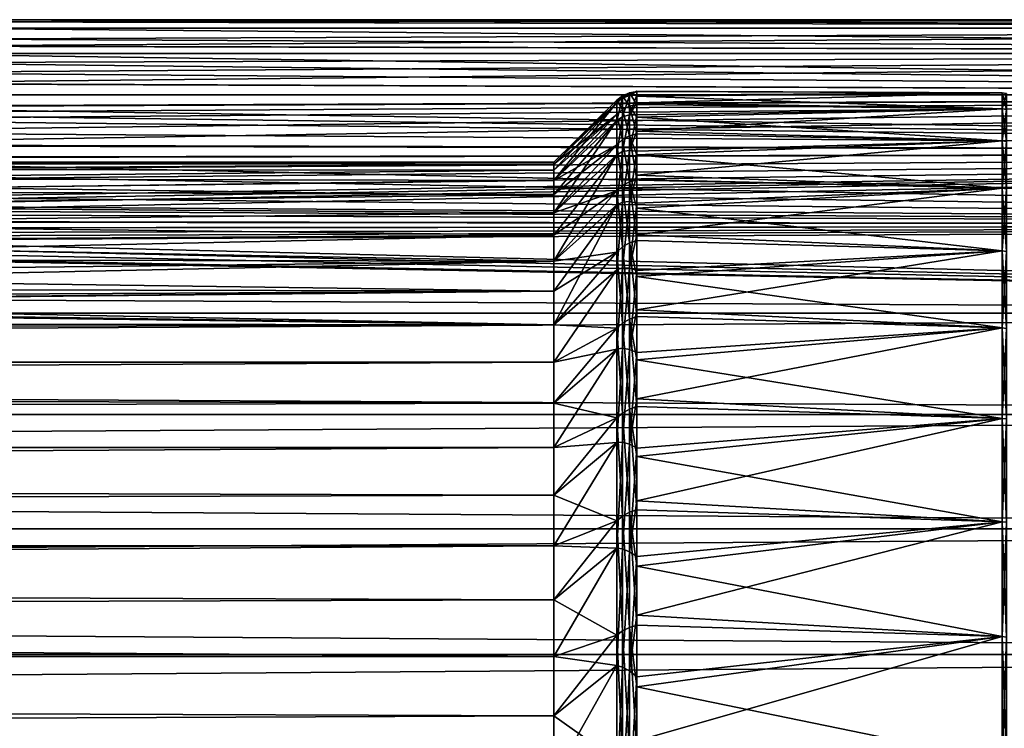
# Model space of a CAD drawing. Header units: metres. Extents: x -150 to 310, y -128 to 84.
# Tile 211 of 256: x 90 to 104, y 13 to 23. Entities that reach past the tile are written whole.
import ezdxf

# ---------------------------------------------------------------- set-up
doc = ezdxf.new("R2010")
doc.units = ezdxf.units.M
doc.layers.add('solid_26009703_SW0001', color=7, linetype='CONTINUOUS')
doc.layers.add('solid_26009703_SW0001_01', color=7, linetype='CONTINUOUS')

msp = doc.modelspace()

# ---------------------------------------------------------------- linework, layer by layer
at = {"layer": 'solid_26009703_SW0001'}
for points in [[(127.5, 20.109972, 11.161945), (78.351746, 19.922819, 11.492663), (77.102623, 19.850832, 11.616559)], [(127.5, 18.87756, 13.139169), (127.5, 20.109972, 11.161945), (77.102623, 19.850832, 11.616559)], [(127.5, 20.109972, 11.161945), (78.977341, 19.985449, 11.383403), (78.351746, 19.922819, 11.492663)], [(127.5, 20.109972, 11.161945), (79.600922, 20.065847, 11.241076), (78.977341, 19.985449, 11.383403)], [(127.5, 20.109972, 11.161945), (80.220291, 20.163897, 11.064233), (79.600922, 20.065847, 11.241076)], [(127.5, 18.87756, 13.139169), (77.102623, 19.850832, 11.616559), (-127.5, 18.87756, 13.139169)], [(97.199997, 19.605188, -7.525727), (80.602585, 19.412781, -8.008991), (79.601929, 19.225555, -8.448551)], [(97.199997, 19.184454, -8.54147), (97.199997, 19.605188, -7.525727), (79.601929, 19.225555, -8.448551)], [(97.199997, 19.184454, -8.54147), (77.541542, 19.002232, -8.939529), (76.500267, 18.973419, -9.000519)], [(97.199997, 18.711138, -9.5338), (97.199997, 19.184454, -8.54147), (76.500267, 18.973419, -9.000519)], [(97.199997, 19.184454, -8.54147), (78.579727, 19.087317, -8.756391), (77.541542, 19.002232, -8.939529)], [(97.199997, 19.184454, 8.54147), (78.579277, 19.087269, 8.756495), (79.601555, 19.225494, 8.44869)], [(97.199997, 19.184454, 8.54147), (97.199997, 18.711138, 9.5338), (78.579277, 19.087269, 8.756495)], [(97.199997, 19.184454, -8.54147), (79.601929, 19.225555, -8.448551), (78.579727, 19.087317, -8.756391)], [(97.199997, 18.711138, -9.5338), (76.500267, 18.973419, -9.000519), (-128, 18.185108, -10.501361)], [(97.199997, 18.711138, 9.5338), (-128, 18.185108, 10.501361), (-76.500221, 18.973419, 9.000521)], [(97.199997, 18.711138, 9.5338), (-76.500221, 18.973419, 9.000521), (76.499779, 18.973419, 9.000521)], [(97.199997, 18.711138, 9.5338), (76.499779, 18.973419, 9.000521), (77.541046, 19.002205, 8.939588)], [(97.199997, 18.711138, 9.5338), (77.541046, 19.002205, 8.939588), (78.579277, 19.087269, 8.756495)], [(127.5, 18.87756, 13.139169), (-127.5, 18.87756, 13.139169), (-127.5, 17.451437, 14.981567)], [(127.5, 17.451437, 14.981567), (127.5, 18.87756, 13.139169), (-127.5, 17.451437, 14.981567)], [(97.199997, 18.186533, -10.5), (97.199997, 18.711138, -9.5338), (-128, 18.185108, -10.501361)], [(97.199997, 18.711138, 9.5338), (97.199997, 18.186533, 10.5), (-128, 18.185108, 10.501361)], [(97.199997, 18.186533, -10.5), (-128, 18.185108, -10.501361), (-128, 16.990728, -12.341079)], [(97.199997, 17.612082, -11.43742), (97.199997, 18.186533, -10.5), (-128, 16.990728, -12.341079)], [(97.199997, 18.186533, 10.5), (97.199997, 17.612082, 11.43742), (-128, 18.185108, 10.501361)], [(97.199997, 17.612082, 11.43742), (-128, 16.990728, 12.341079), (-128, 18.185108, 10.501361)], [(97.199997, 16.989357, -12.343491), (97.199997, 17.612082, -11.43742), (-128, 16.990728, -12.341079)], [(97.199997, 17.612082, 11.43742), (97.199997, 16.989357, 12.343491), (-128, 16.990728, 12.341079)], [(127.5, 17.451437, 14.981567), (-127.5, 17.451437, 14.981567), (-127.5, 15.846239, 16.670235)], [(127.5, 15.846239, 16.670235), (127.5, 17.451437, 14.981567), (-127.5, 15.846239, 16.670235)], [(97.199997, 16.989357, -12.343491), (-128, 16.990728, -12.341079), (-128, 15.604132, -14.053188)], [(97.199997, 16.320065, 13.215728), (-128, 15.604132, 14.053188), (-128, 16.990728, 12.341079)], [(97.199997, 16.989357, 12.343491), (97.199997, 16.320065, 13.215728), (-128, 16.990728, 12.341079)], [(97.199997, 16.320065, -13.215728), (97.199997, 16.989357, -12.343491), (-128, 15.604132, -14.053188)], [(97.199997, 15.606041, -14.051743), (97.199997, 16.320065, -13.215728), (-128, 15.604132, -14.053188)], [(97.199997, 16.320065, 13.215728), (97.199997, 15.606041, 14.051743), (-128, 15.604132, 14.053188)], [(127.5, 15.846239, 16.670235), (-127.5, 15.846239, 16.670235), (-127.5, 14.078438, 18.187841)], [(127.5, 14.078438, 18.187841), (127.5, 15.846239, 16.670235), (-127.5, 14.078438, 18.187841)], [(97.199997, 15.606041, -14.051743), (-128, 15.604132, -14.053188), (-128, 14.053188, -15.604132)], [(97.199997, 14.849242, -14.849242), (97.199997, 15.606041, -14.051743), (-128, 14.053188, -15.604132)], [(97.199997, 15.606041, 14.051743), (97.199997, 14.849242, 14.849242), (-128, 15.604132, 14.053188)], [(97.199997, 14.051743, 15.606041), (-128, 14.053188, 15.604132), (-128, 15.604132, 14.053188)], [(97.199997, 14.849242, 14.849242), (97.199997, 14.051743, 15.606041), (-128, 15.604132, 14.053188)], [(97.199997, 14.051743, -15.606041), (97.199997, 14.849242, -14.849242), (-128, 14.053188, -15.604132)], [(97.199997, 13.215728, -16.320065), (-128, 14.053188, -15.604132), (-128, 12.341079, -16.990728)], [(97.199997, 13.215728, -16.320065), (97.199997, 14.051743, -15.606041), (-128, 14.053188, -15.604132)], [(97.199997, 12.343491, 16.989357), (-128, 12.341079, 16.990728), (-128, 14.053188, 15.604132)], [(97.199997, 13.215728, 16.320065), (97.199997, 12.343491, 16.989357), (-128, 14.053188, 15.604132)], [(97.199997, 14.051743, 15.606041), (97.199997, 13.215728, 16.320065), (-128, 14.053188, 15.604132)], [(127.5, 14.078438, 18.187841), (-127.5, 14.078438, 18.187841), (-127.5, 12.166172, 19.518818)], [(127.5, 12.166172, 19.518818), (127.5, 14.078438, 18.187841), (-127.5, 12.166172, 19.518818)], [(97.199997, 12.343491, -16.989357), (97.199997, 13.215728, -16.320065), (-128, 12.341079, -16.990728)]]:
    msp.add_3dface(points, dxfattribs=at)
at = {"layer": 'solid_26009703_SW0001_01'}
for points in [[(127.5, 23), (88.578697, 23), (88.51873, 22.96979, 1.17846)], [(127.5, 22.881994, 2.326871), (127.5, 23), (88.51873, 22.96979, 1.17846)], [(88.520638, 22.970449, -1.165521), (88.578697, 23), (127.5, 22.881994, -2.326871)], [(127.5, 22.881994, -2.326871), (88.578697, 23), (127.5, 23)], [(127.5, 22.881994, 2.326871), (88.00943, 22.727688, 3.528767), (87.799767, 22.629715, 4.110473)], [(127.5, 22.529188, 4.629866), (127.5, 22.881994, 2.326871), (87.799767, 22.629715, 4.110473)], [(127.5, 22.881994, 2.326871), (88.328239, 22.879175, 2.354427), (88.00943, 22.727688, 3.528767)], [(88.017197, 22.731489, -3.504202), (88.332756, 22.881376, -2.33295), (127.5, 22.529188, -4.629866)], [(127.5, 22.881994, 2.326871), (88.51873, 22.96979, 1.17846), (88.328239, 22.879175, 2.354427)], [(88.332756, 22.881376, -2.33295), (88.520638, 22.970449, -1.165521), (127.5, 22.881994, -2.326871)], [(88.332756, 22.881376, -2.33295), (127.5, 22.881994, -2.326871), (127.5, 22.529188, -4.629866)], [(87.809448, 22.634258, -4.085382), (88.017197, 22.731489, -3.504202), (127.5, 22.529188, -4.629866)], [(127.5, 22.529188, 4.629866), (87.799767, 22.629715, 4.110473), (87.554398, 22.517914, 4.684393)], [(87.566238, 22.523304, -4.658411), (87.809448, 22.634258, -4.085382), (127.5, 22.529188, -4.629866)], [(127.5, 22.529188, 4.629866), (86.957954, 22.252028, 5.817844), (86.607681, 22.101068, 6.367322)], [(127.5, 21.945204, 6.885352), (127.5, 22.529188, 4.629866), (86.607681, 22.101068, 6.367322)], [(127.5, 22.529188, 4.629866), (87.273598, 22.391716, 5.254623), (86.957954, 22.252028, 5.817844)], [(127.5, 22.529188, 4.629866), (87.554398, 22.517914, 4.684393), (87.273598, 22.391716, 5.254623)], [(87.287872, 22.398071, -5.227468), (87.566238, 22.523304, -4.658411), (127.5, 21.945204, -6.885352)], [(87.566238, 22.523304, -4.658411), (127.5, 22.529188, -4.629866), (127.5, 21.945204, -6.885352)], [(86.974892, 22.259399, -5.789571), (87.287872, 22.398071, -5.227468), (127.5, 21.945204, -6.885352)], [(86.627411, 22.109447, -6.338164), (86.974892, 22.259399, -5.789571), (127.5, 21.945204, -6.885352)], [(127.5, 21.945204, 6.885352), (86.607681, 22.101068, 6.367322), (86.222404, 21.941181, 6.89816)], [(86.24501, 21.950485, -6.868492), (86.627411, 22.109447, -6.338164), (127.5, 21.945204, -6.885352)], [(127.5, 21.945204, 6.885352), (84.85614, 21.412464, 8.396807), (84.345764, 21.23313, 8.840486)], [(127.5, 21.13603, 9.070185), (127.5, 21.945204, 6.885352), (84.345764, 21.23313, 8.840486)], [(127.5, 21.945204, 6.885352), (85.341537, 21.593143, 7.920616), (84.85614, 21.412464, 8.396807)], [(127.5, 21.945204, 6.885352), (85.577736, 21.684141, 7.667987), (85.341537, 21.593143, 7.920616)], [(127.5, 21.945204, 6.885352), (85.798927, 21.77096, 7.417902), (85.577736, 21.684141, 7.667987)], [(127.5, 21.945204, 6.885352), (86.222404, 21.941181, 6.89816), (85.798927, 21.77096, 7.417902)], [(85.824669, 21.781141, -7.387955), (86.24501, 21.950485, -6.868492), (127.5, 21.945204, -6.885352)], [(85.824669, 21.781141, -7.387955), (127.5, 21.945204, -6.885352), (127.5, 21.13603, -9.070185)], [(98.165688, 21.932201, 0.789603), (98.08284, 21.866758, 0.838855), (98.08284, 21.838293, -1.395621)], [(98.165688, 21.932201, 0.789603), (98.165688, 21.736839, 3.025676), (98.08284, 21.866758, 0.838855)], [(98.165688, 21.898144, -1.45473), (98.165688, 21.932201, 0.789603), (98.08284, 21.838293, -1.395621)], [(98.165688, 21.898144, -1.45473), (98.08284, 21.838293, -1.395621), (98.08284, 21.58209, -3.615542)], [(98.165688, 21.635023, -3.683847), (98.165688, 21.898144, -1.45473), (98.08284, 21.58209, -3.615542)], [(98.26226, 21.974348, 0.727777), (98.165688, 21.932201, 0.789603), (98.165688, 21.898144, -1.45473)], [(98.26226, 21.974348, 0.727777), (98.26226, 21.784512, 2.972661), (98.165688, 21.932201, 0.789603)], [(98.26226, 21.933464, -1.524748), (98.26226, 21.974348, 0.727777), (98.165688, 21.898144, -1.45473)], [(98.26226, 21.933464, -1.524748), (98.165688, 21.898144, -1.45473), (98.165688, 21.635023, -3.683847)], [(98.26226, 21.662285, -3.761264), (98.26226, 21.933464, -1.524748), (98.165688, 21.635023, -3.683847)], [(98.26226, 21.784512, 2.972661), (98.165688, 21.736839, 3.025676), (98.165688, 21.932201, 0.789603)], [(98.26226, 21.933464, -1.524748), (98.365685, 21.941608, -1.601823), (98.365685, 21.994911, -0.473181)], [(98.26226, 21.933464, -1.524748), (98.365685, 21.994911, -0.473181), (98.365685, 21.990196, 0.656708)], [(98.26226, 21.974348, 0.727777), (98.365685, 21.990196, 0.656708), (98.365685, 21.927477, 1.784866)], [(98.26226, 21.933464, -1.524748), (98.365685, 21.990196, 0.656708), (98.26226, 21.974348, 0.727777)], [(98.26226, 21.974348, 0.727777), (98.365685, 21.927477, 1.784866), (98.365685, 21.806919, 2.908315)], [(98.26226, 21.974348, 0.727777), (98.365685, 21.806919, 2.908315), (98.26226, 21.784512, 2.972661)], [(98.26226, 21.662285, -3.761264), (98.365685, 21.830429, -2.726239), (98.365685, 21.941608, -1.601823)], [(98.26226, 21.662285, -3.761264), (98.365685, 21.941608, -1.601823), (98.26226, 21.933464, -1.524748)], [(103.5, 21.971764, -1.114282), (98.365685, 21.994911, -0.473181), (98.365685, 21.941608, -1.601823)], [(103.5, 21.971764, 1.114282), (98.365685, 21.990196, 0.656708), (98.365685, 21.994911, -0.473181)], [(103.5, 21.971764, -1.114282), (103.5, 21.971764, 1.114282), (98.365685, 21.994911, -0.473181)], [(103.5, 21.971764, 1.114282), (98.365685, 21.927477, 1.784866), (98.365685, 21.990196, 0.656708)], [(103.5, 21.971764, -1.114282), (98.365685, 21.941608, -1.601823), (98.365685, 21.830429, -2.726239)], [(103.5, 21.746304, -3.331411), (103.5, 21.971764, -1.114282), (98.365685, 21.830429, -2.726239)], [(103.5, 21.971764, 1.114282), (103.5, 21.746304, 3.331411), (98.365685, 21.927477, 1.784866)], [(103.5, 21.746304, 3.331411), (98.365685, 21.806919, 2.908315), (98.365685, 21.927477, 1.784866)], [(103.561806, 21.736628, 3.329929), (103.5, 21.746304, 3.331411), (103.5, 21.971764, 1.114282)], [(103.561806, 21.961987, 1.113786), (103.5, 21.971764, 1.114282), (103.5, 21.971764, -1.114282)], [(103.561806, 21.736628, 3.329929), (103.5, 21.971764, 1.114282), (103.561806, 21.961987, 1.113786)], [(103.561806, 21.961987, -1.113786), (103.5, 21.971764, -1.114282), (103.5, 21.746304, -3.331411)], [(103.561806, 21.961987, 1.113786), (103.5, 21.971764, -1.114282), (103.561806, 21.961987, -1.113786)], [(103.561806, 21.961987, -1.113786), (103.5, 21.746304, -3.331411), (103.561806, 21.736628, -3.329929)], [(85.578102, 21.684212, -7.667787), (85.824669, 21.781141, -7.387955), (127.5, 21.13603, -9.070185)], [(98.08284, 21.866758, 0.838855), (97.199997, 21), (97.199997, 20.97122, -1.099055)], [(98.08284, 21.866758, 0.838855), (97.199997, 20.97122, 1.099055), (97.199997, 21)], [(98.08284, 21.838293, -1.395621), (98.08284, 21.866758, 0.838855), (97.199997, 20.97122, -1.099055)], [(98.08284, 21.866758, 0.838855), (98.08284, 21.667191, 3.064582), (97.199997, 20.97122, 1.099055)], [(98.08284, 21.838293, -1.395621), (97.199997, 20.97122, -1.099055), (97.199997, 20.88496, -2.195098)], [(98.08284, 21.838293, -1.395621), (97.199997, 20.88496, -2.195098), (97.199997, 20.741455, -3.285124)], [(98.08284, 21.58209, -3.615542), (98.08284, 21.838293, -1.395621), (97.199997, 20.741455, -3.285124)], [(98.165688, 21.736839, 3.025676), (98.08284, 21.667191, 3.064582), (98.08284, 21.866758, 0.838855)], [(98.165688, 21.736839, 3.025676), (98.165688, 21.314102, 5.230101), (98.08284, 21.667191, 3.064582)], [(98.26226, 21.784512, 2.972661), (98.26226, 21.365946, 5.186332), (98.165688, 21.736839, 3.025676)], [(98.26226, 21.365946, 5.186332), (98.165688, 21.314102, 5.230101), (98.165688, 21.736839, 3.025676)], [(98.26226, 21.662285, -3.761264), (98.365685, 21.661667, -3.843464), (98.365685, 21.830429, -2.726239)], [(98.26226, 21.784512, 2.972661), (98.365685, 21.806919, 2.908315), (98.365685, 21.628839, 4.024094)], [(98.26226, 21.784512, 2.972661), (98.365685, 21.628839, 4.024094), (98.365685, 21.393707, 5.129257)], [(98.26226, 21.784512, 2.972661), (98.365685, 21.393707, 5.129257), (98.26226, 21.365946, 5.186332)], [(103.5, 21.746304, -3.331411), (98.365685, 21.830429, -2.726239), (98.365685, 21.661667, -3.843464)], [(103.5, 21.746304, 3.331411), (98.365685, 21.628839, 4.024094), (98.365685, 21.806919, 2.908315)], [(103.5, 21.746304, -3.331411), (98.365685, 21.661667, -3.843464), (98.365685, 21.435766, -4.950552)], [(103.5, 21.297697, -5.514356), (103.5, 21.746304, -3.331411), (98.365685, 21.435766, -4.950552)], [(103.5, 21.746304, 3.331411), (103.5, 21.297697, 5.514356), (98.365685, 21.628839, 4.024094)], [(103.561806, 21.288219, 5.511902), (103.5, 21.297697, 5.514356), (103.5, 21.746304, 3.331411)], [(103.561806, 21.288219, 5.511902), (103.5, 21.746304, 3.331411), (103.561806, 21.736628, 3.329929)], [(103.561806, 21.736628, -3.329929), (103.5, 21.746304, -3.331411), (103.5, 21.297697, -5.514356)], [(103.561806, 21.736628, -3.329929), (103.5, 21.297697, -5.514356), (103.561806, 21.288219, -5.511902)], [(84.888115, 21.424021, -8.367279), (85.370491, 21.604103, -7.890675), (127.5, 21.13603, -9.070185)], [(85.370491, 21.604103, -7.890675), (85.578102, 21.684212, -7.667787), (127.5, 21.13603, -9.070185)], [(98.08284, 21.667191, 3.064582), (97.199997, 20.741455, 3.285124), (97.199997, 20.88496, 2.195098)], [(98.08284, 21.667191, 3.064582), (98.08284, 21.241671, 5.258351), (97.199997, 20.741455, 3.285124)], [(98.08284, 21.667191, 3.064582), (97.199997, 20.88496, 2.195098), (97.199997, 20.97122, 1.099055)], [(98.165688, 21.314102, 5.230101), (98.08284, 21.241671, 5.258351), (98.08284, 21.667191, 3.064582)], [(98.165688, 21.635023, -3.683847), (98.08284, 21.58209, -3.615542), (98.08284, 21.100824, -5.797759)], [(98.165688, 21.145592, -5.874428), (98.165688, 21.635023, -3.683847), (98.08284, 21.100824, -5.797759)], [(98.26226, 21.662285, -3.761264), (98.165688, 21.635023, -3.683847), (98.165688, 21.145592, -5.874428)], [(98.26226, 21.16366, -5.958288), (98.26226, 21.662285, -3.761264), (98.165688, 21.145592, -5.874428)], [(98.26226, 21.16366, -5.958288), (98.365685, 21.661667, -3.843464), (98.26226, 21.662285, -3.761264)], [(98.26226, 21.16366, -5.958288), (98.365685, 21.435766, -4.950552), (98.365685, 21.661667, -3.843464)], [(103.5, 21.297697, 5.514356), (98.365685, 21.393707, 5.129257), (98.365685, 21.628839, 4.024094)], [(98.08284, 21.58209, -3.615542), (97.199997, 20.741455, -3.285124), (97.199997, 20.5411, -4.366146)], [(98.08284, 21.58209, -3.615542), (97.199997, 20.5411, -4.366146), (97.199997, 20.284443, -5.4352)], [(98.08284, 21.100824, -5.797759), (98.08284, 21.58209, -3.615542), (97.199997, 20.284443, -5.4352)], [(84.380371, 21.245016, -8.811884), (84.888115, 21.424021, -8.367279), (127.5, 21.13603, -9.070185)], [(98.26226, 21.365946, 5.186332), (98.26226, 20.723045, 7.34555), (98.165688, 21.314102, 5.230101)], [(98.26226, 21.16366, -5.958288), (98.365685, 21.153322, -6.04458), (98.365685, 21.435766, -4.950552)], [(98.26226, 21.365946, 5.186332), (98.365685, 21.393707, 5.129257), (98.365685, 21.102144, 6.220891)], [(98.26226, 21.365946, 5.186332), (98.365685, 21.102144, 6.220891), (98.365685, 20.754919, 7.296115)], [(98.26226, 21.365946, 5.186332), (98.365685, 20.754919, 7.296115), (98.26226, 20.723045, 7.34555)], [(103.5, 21.297697, -5.514356), (98.365685, 21.435766, -4.950552), (98.365685, 21.153322, -6.04458)], [(103.5, 21.297697, 5.514356), (98.365685, 21.102144, 6.220891), (98.365685, 21.393707, 5.129257)], [(127.5, 21.13603, 9.070185), (84.345764, 21.23313, 8.840486), (83.802887, 21.05356, 9.259999)], [(83.839951, 21.065498, -9.232811), (84.380371, 21.245016, -8.811884), (127.5, 21.13603, -9.070185)], [(98.08284, 21.241671, 5.258351), (97.199997, 20.284443, 5.4352), (97.199997, 20.5411, 4.366146)], [(98.08284, 21.241671, 5.258351), (98.08284, 20.594635, 7.397284), (97.199997, 20.284443, 5.4352)], [(98.08284, 21.241671, 5.258351), (97.199997, 20.5411, 4.366146), (97.199997, 20.741455, 3.285124)], [(98.165688, 21.314102, 5.230101), (98.165688, 20.668411, 7.379816), (98.08284, 21.241671, 5.258351)], [(98.165688, 20.668411, 7.379816), (98.08284, 20.594635, 7.397284), (98.08284, 21.241671, 5.258351)], [(98.26226, 20.723045, 7.34555), (98.165688, 20.668411, 7.379816), (98.165688, 21.314102, 5.230101)], [(103.5, 21.297697, -5.514356), (98.365685, 21.153322, -6.04458), (98.365685, 20.815083, -7.122665)], [(103.5, 20.630547, -7.640716), (103.5, 21.297697, -5.514356), (98.365685, 20.815083, -7.122665)], [(103.5, 21.297697, 5.514356), (103.5, 20.630547, 7.640716), (98.365685, 21.102144, 6.220891)], [(103.561806, 20.621368, 7.637316), (103.5, 20.630547, 7.640716), (103.5, 21.297697, 5.514356)], [(103.561806, 20.621368, 7.637316), (103.5, 21.297697, 5.514356), (103.561806, 21.288219, 5.511902)], [(103.561806, 21.288219, -5.511902), (103.5, 21.297697, -5.514356), (103.5, 20.630547, -7.640716)], [(103.561806, 21.288219, -5.511902), (103.5, 20.630547, -7.640716), (103.561806, 20.621368, -7.637316)], [(127.5, 21.13603, 9.070185), (80.84024, 20.279057, 10.851722), (80.220291, 20.163897, 11.064233)], [(127.5, 20.109972, 11.161945), (127.5, 21.13603, 9.070185), (80.220291, 20.163897, 11.064233)], [(127.5, 21.13603, 9.070185), (81.171654, 20.347195, 10.723417), (80.84024, 20.279057, 10.851722)], [(127.5, 21.13603, 9.070185), (81.457619, 20.409658, 10.60405), (81.171654, 20.347195, 10.723417)], [(127.5, 21.13603, 9.070185), (82.06456, 20.553713, 10.322059), (81.457619, 20.409658, 10.60405)], [(127.5, 21.13603, 9.070185), (82.65448, 20.709419, 10.005996), (82.06456, 20.553713, 10.322059)], [(127.5, 21.13603, 9.070185), (83.235626, 20.87734, 9.650735), (82.65448, 20.709419, 10.005996)], [(127.5, 21.13603, 9.070185), (83.802887, 21.05356, 9.259999), (83.235626, 20.87734, 9.650735)], [(83.274864, 20.889069, -9.62532), (83.839951, 21.065498, -9.232811), (127.5, 20.109972, -11.161945)], [(83.839951, 21.065498, -9.232811), (127.5, 21.13603, -9.070185), (127.5, 20.109972, -11.161945)], [(98.08284, 21.100824, -5.797759), (97.199997, 20.284443, -5.4352), (97.199997, 19.972187, -6.489357)], [(98.08284, 21.100824, -5.797759), (97.199997, 19.972187, -6.489357), (97.199997, 19.605188, -7.525727)], [(98.08284, 20.399511, -7.919515), (98.08284, 21.100824, -5.797759), (97.199997, 19.605188, -7.525727)], [(98.165688, 21.145592, -5.874428), (98.08284, 21.100824, -5.797759), (98.08284, 20.399511, -7.919515)], [(98.165688, 20.434969, -8.003561), (98.165688, 21.145592, -5.874428), (98.08284, 20.399511, -7.919515)], [(98.26226, 21.16366, -5.958288), (98.165688, 21.145592, -5.874428), (98.165688, 20.434969, -8.003561)], [(98.26226, 20.442823, -8.092752), (98.26226, 21.16366, -5.958288), (98.165688, 20.434969, -8.003561)], [(98.26226, 20.442823, -8.092752), (98.365685, 21.153322, -6.04458), (98.26226, 21.16366, -5.958288)], [(98.26226, 20.442823, -8.092752), (98.365685, 20.815083, -7.122665), (98.365685, 21.153322, -6.04458)], [(103.5, 20.630547, 7.640716), (98.365685, 20.754919, 7.296115), (98.365685, 21.102144, 6.220891)], [(97.199997, 20.97122, 1.099055), (85.252159, 20.894983, 2.097548), (85.439064, 20.973398, 1.056688)], [(97.199997, 20.97122, 1.099055), (97.199997, 20.88496, 2.195098), (85.252159, 20.894983, 2.097548)], [(97.199997, 20.97122, -1.099055), (85.439095, 20.973406, -1.056528), (85.252228, 20.89501, -2.097276)], [(97.199997, 20.88496, -2.195098), (97.199997, 20.97122, -1.099055), (85.252228, 20.89501, -2.097276)], [(97.199997, 20.97122, 1.099055), (85.439064, 20.973398, 1.056688), (85.5, 21)], [(97.199997, 21), (85.5, 21), (85.439095, 20.973406, -1.056528)], [(97.199997, 20.97122, -1.099055), (97.199997, 21), (85.439095, 20.973406, -1.056528)], [(97.199997, 20.97122, 1.099055), (85.5, 21), (97.199997, 21)], [(82.695457, 20.720711, -9.982591), (83.274864, 20.889069, -9.62532), (127.5, 20.109972, -11.161945)], [(97.199997, 20.741455, 3.285124), (84.50042, 20.591423, 4.122293), (84.939301, 20.765961, 3.126479)], [(97.199997, 20.741455, -3.285124), (84.939423, 20.766012, -3.126142), (84.500603, 20.591496, -4.121935)], [(97.199997, 20.88496, 2.195098), (84.939301, 20.765961, 3.126479), (85.252159, 20.894983, 2.097548)], [(97.199997, 20.88496, 2.195098), (97.199997, 20.741455, 3.285124), (84.939301, 20.765961, 3.126479)], [(97.199997, 20.88496, -2.195098), (85.252228, 20.89501, -2.097276), (84.939423, 20.766012, -3.126142)], [(97.199997, 20.741455, -3.285124), (97.199997, 20.88496, -2.195098), (84.939423, 20.766012, -3.126142)], [(98.26226, 20.442823, -8.092752), (98.365685, 20.421936, -8.181962), (98.365685, 20.815083, -7.122665)], [(103.5, 20.630547, -7.640716), (98.365685, 20.815083, -7.122665), (98.365685, 20.421936, -8.181962)], [(82.106682, 20.564339, -10.300871), (82.695457, 20.720711, -9.982591), (127.5, 20.109972, -11.161945)], [(97.199997, 20.741455, 3.285124), (97.199997, 20.5411, 4.366146), (84.50042, 20.591423, 4.122293)], [(97.199997, 20.5411, -4.366146), (97.199997, 20.741455, -3.285124), (84.500603, 20.591496, -4.121935)], [(98.165688, 20.668411, 7.379816), (98.165688, 19.80652, 9.452335), (98.08284, 20.594635, 7.397284)], [(98.26226, 20.723045, 7.34555), (98.26226, 19.862558, 9.427641), (98.165688, 20.668411, 7.379816)], [(98.26226, 19.862558, 9.427641), (98.165688, 19.80652, 9.452335), (98.165688, 20.668411, 7.379816)], [(98.26226, 20.723045, 7.34555), (98.365685, 20.754919, 7.296115), (98.365685, 20.352949, 8.352095)], [(98.26226, 20.723045, 7.34555), (98.365685, 20.352949, 8.352095), (98.365685, 19.897291, 9.386043)], [(98.26226, 20.723045, 7.34555), (98.365685, 19.897291, 9.386043), (98.26226, 19.862558, 9.427641)], [(103.5, 20.630547, 7.640716), (98.365685, 20.352949, 8.352095), (98.365685, 20.754919, 7.296115)], [(103.5, 20.630547, -7.640716), (98.365685, 20.421936, -8.181962), (98.365685, 19.974924, -9.219677)], [(103.5, 19.751699, -9.688671), (103.5, 20.630547, -7.640716), (98.365685, 19.974924, -9.219677)], [(103.5, 20.630547, 7.640716), (103.5, 19.751699, 9.688671), (98.365685, 20.352949, 8.352095)], [(103.561806, 19.742912, 9.684361), (103.5, 19.751699, 9.688671), (103.5, 20.630547, 7.640716)], [(103.561806, 19.742912, 9.684361), (103.5, 20.630547, 7.640716), (103.561806, 20.621368, 7.637316)], [(103.561806, 20.621368, -7.637316), (103.5, 20.630547, -7.640716), (103.5, 19.751699, -9.688671)], [(81.500305, 20.419327, -10.585418), (82.106682, 20.564339, -10.300871), (127.5, 20.109972, -11.161945)], [(97.199997, 20.5411, 4.366146), (83.930939, 20.377548, 5.074989), (84.50042, 20.591423, 4.122293)], [(97.199997, 20.5411, 4.366146), (97.199997, 20.284443, 5.4352), (83.930939, 20.377548, 5.074989)], [(97.199997, 20.5411, -4.366146), (84.500603, 20.591496, -4.121935), (83.93116, 20.37763, -5.074659)], [(97.199997, 20.284443, -5.4352), (97.199997, 20.5411, -4.366146), (83.93116, 20.37763, -5.074659)], [(98.08284, 20.594635, 7.397284), (97.199997, 19.605188, 7.525727), (97.199997, 19.972187, 6.489357)], [(98.08284, 20.594635, 7.397284), (98.08284, 19.732832, 9.459076), (97.199997, 19.605188, 7.525727)], [(98.08284, 20.594635, 7.397284), (97.199997, 19.972187, 6.489357), (97.199997, 20.284443, 5.4352)], [(98.165688, 19.80652, 9.452335), (98.08284, 19.732832, 9.459076), (98.08284, 20.594635, 7.397284)], [(103.561806, 20.621368, -7.637316), (103.5, 19.751699, -9.688671), (103.561806, 19.742912, -9.684361)], [(80.883133, 20.287582, -10.835775), (81.171829, 20.347244, -10.723322), (127.5, 20.109972, -11.161945)], [(81.171829, 20.347244, -10.723322), (81.500305, 20.419327, -10.585418), (127.5, 20.109972, -11.161945)], [(97.199997, 20.284443, 5.4352), (83.244431, 20.136717, 5.959247), (83.930939, 20.377548, 5.074989)], [(97.199997, 20.284443, -5.4352), (83.93116, 20.37763, -5.074659), (83.244675, 20.136799, -5.95897)], [(98.08284, 20.399511, -7.919515), (97.199997, 19.605188, -7.525727), (97.199997, 19.184454, -8.54147)], [(98.08284, 20.399511, -7.919515), (97.199997, 19.184454, -8.54147), (97.199997, 18.711138, -9.5338)], [(98.08284, 19.485466, -9.958684), (98.08284, 20.399511, -7.919515), (97.199997, 18.711138, -9.5338)], [(98.165688, 20.434969, -8.003561), (98.08284, 20.399511, -7.919515), (98.08284, 19.485466, -9.958684)], [(98.165688, 19.510588, -10.048974), (98.165688, 20.434969, -8.003561), (98.08284, 19.485466, -9.958684)], [(98.26226, 20.442823, -8.092752), (98.165688, 20.434969, -8.003561), (98.165688, 19.510588, -10.048974)], [(98.26226, 19.507345, -10.142244), (98.26226, 20.442823, -8.092752), (98.165688, 19.510588, -10.048974)], [(98.26226, 19.507345, -10.142244), (98.365685, 20.421936, -8.181962), (98.26226, 20.442823, -8.092752)], [(98.26226, 19.507345, -10.142244), (98.365685, 19.974924, -9.219677), (98.365685, 20.421936, -8.181962)], [(103.5, 19.751699, 9.688671), (98.365685, 19.897291, 9.386043), (98.365685, 20.352949, 8.352095)], [(80.263283, 20.171221, -11.050876), (80.883133, 20.287582, -10.835775), (127.5, 20.109972, -11.161945)], [(97.199997, 20.284443, 5.4352), (97.199997, 19.972187, 6.489357), (83.244431, 20.136717, 5.959247)], [(97.199997, 19.972187, -6.489357), (97.199997, 20.284443, -5.4352), (83.244675, 20.136799, -5.95897)], [(79.020279, 19.99037, -11.374756), (79.643982, 20.071987, -11.230107), (127.5, 18.87756, -13.139169)], [(79.643982, 20.071987, -11.230107), (80.263283, 20.171221, -11.050876), (127.5, 20.109972, -11.161945)], [(79.643982, 20.071987, -11.230107), (127.5, 20.109972, -11.161945), (127.5, 18.87756, -13.139169)], [(97.199997, 19.972187, 6.489357), (82.444122, 19.88397, 6.754829), (83.244431, 20.136717, 5.959247)], [(97.199997, 19.972187, -6.489357), (83.244675, 20.136799, -5.95897), (82.444359, 19.884043, -6.754614)], [(78.394501, 19.926498, -11.48628), (79.020279, 19.99037, -11.374756), (127.5, 18.87756, -13.139169)], [(97.199997, 19.972187, -6.489357), (82.444359, 19.884043, -6.754614), (81.556686, 19.635939, -7.445126)], [(97.199997, 19.605188, -7.525727), (97.199997, 19.972187, -6.489357), (81.556686, 19.635939, -7.445126)], [(97.199997, 19.972187, 6.489357), (97.199997, 19.605188, 7.525727), (82.444122, 19.88397, 6.754829)], [(98.26226, 19.507345, -10.142244), (98.365685, 19.475222, -10.233072), (98.365685, 19.974924, -9.219677)], [(103.5, 19.751699, -9.688671), (98.365685, 19.974924, -9.219677), (98.365685, 19.475222, -10.233072)], [(-127.5, 18.87756, -13.139169), (-77.10305, 19.850834, -11.616558), (127.5, 18.87756, -13.139169)], [(-77.10305, 19.850834, -11.616558), (75.89695, 19.850834, -11.616558), (127.5, 18.87756, -13.139169)], [(75.89695, 19.850834, -11.616558), (77.145203, 19.852032, -11.614511), (127.5, 18.87756, -13.139169)], [(77.145203, 19.852032, -11.614511), (78.394501, 19.926498, -11.48628), (127.5, 18.87756, -13.139169)], [(97.199997, 19.605188, 7.525727), (81.55645, 19.635878, 7.445288), (82.444122, 19.88397, 6.754829)], [(98.165688, 19.80652, 9.452335), (98.165688, 18.737448, 11.42598), (98.08284, 19.732832, 9.459076)], [(98.26226, 19.862558, 9.427641), (98.26226, 18.793524, 11.410746), (98.165688, 19.80652, 9.452335)], [(98.26226, 18.793524, 11.410746), (98.165688, 18.737448, 11.42598), (98.165688, 19.80652, 9.452335)], [(98.26226, 19.862558, 9.427641), (98.365685, 19.897291, 9.386043), (98.365685, 19.389151, 10.395233)], [(98.26226, 19.862558, 9.427641), (98.365685, 19.389151, 10.395233), (98.365685, 18.829865, 11.377004)], [(98.26226, 19.862558, 9.427641), (98.365685, 18.829865, 11.377004), (98.26226, 18.793524, 11.410746)], [(103.5, 19.751699, 9.688671), (98.365685, 19.389151, 10.395233), (98.365685, 19.897291, 9.386043)], [(98.08284, 19.732832, 9.459076), (97.199997, 18.711138, 9.5338), (97.199997, 19.184454, 8.54147)], [(98.08284, 19.732832, 9.459076), (98.08284, 18.665251, 11.422226), (97.199997, 18.711138, 9.5338)], [(98.08284, 19.732832, 9.459076), (97.199997, 19.184454, 8.54147), (97.199997, 19.605188, 7.525727)], [(98.165688, 18.737448, 11.42598), (98.08284, 18.665251, 11.422226), (98.08284, 19.732832, 9.459076)], [(103.5, 19.751699, -9.688671), (98.365685, 19.475222, -10.233072), (98.365685, 18.924149, -11.219476)], [(103.5, 18.670174, -11.637208), (103.5, 19.751699, -9.688671), (98.365685, 18.924149, -11.219476)], [(103.5, 19.751699, 9.688671), (103.5, 18.670174, 11.637208), (98.365685, 19.389151, 10.395233)], [(103.561806, 18.661867, 11.63203), (103.5, 18.670174, 11.637208), (103.5, 19.751699, 9.688671)], [(103.561806, 18.661867, 11.63203), (103.5, 19.751699, 9.688671), (103.561806, 19.742912, 9.684361)], [(103.561806, 19.742912, -9.684361), (103.5, 19.751699, -9.688671), (103.5, 18.670174, -11.637208)], [(103.561806, 19.742912, -9.684361), (103.5, 18.670174, -11.637208), (103.561806, 18.661867, -11.63203)], [(97.199997, 19.605188, 7.525727), (80.602287, 19.41272, 8.00914), (81.55645, 19.635878, 7.445288)], [(97.199997, 19.605188, 7.525727), (97.199997, 19.184454, 8.54147), (80.602287, 19.41272, 8.00914)], [(97.199997, 19.605188, -7.525727), (81.556686, 19.635939, -7.445126), (80.602585, 19.412781, -8.008991)], [(97.199997, 19.184454, 8.54147), (79.601555, 19.225494, 8.44869), (80.602287, 19.41272, 8.00914)], [(98.08284, 19.485466, -9.958684), (97.199997, 18.711138, -9.5338), (97.199997, 18.186533, -10.5)], [(98.08284, 18.368221, -11.894001), (98.08284, 19.485466, -9.958684), (97.199997, 18.186533, -10.5)], [(98.165688, 19.510588, -10.048974), (98.08284, 19.485466, -9.958684), (98.08284, 18.368221, -11.894001)], [(98.165688, 18.38212, -11.98927), (98.165688, 19.510588, -10.048974), (98.08284, 18.368221, -11.894001)], [(98.26226, 19.507345, -10.142244), (98.165688, 19.510588, -10.048974), (98.165688, 18.38212, -11.98927)], [(98.26226, 18.367048, -12.085248), (98.26226, 19.507345, -10.142244), (98.165688, 18.38212, -11.98927)], [(98.26226, 18.367048, -12.085248), (98.365685, 19.475222, -10.233072), (98.26226, 19.507345, -10.142244)], [(98.26226, 18.367048, -12.085248), (98.365685, 18.924149, -11.219476), (98.365685, 19.475222, -10.233072)], [(103.5, 18.670174, 11.637208), (98.365685, 18.829865, 11.377004), (98.365685, 19.389151, 10.395233)], [(-127.5, 18.87756, -13.139169), (127.5, 18.87756, -13.139169), (127.5, 17.451437, -14.981567)], [(-127.5, 17.451437, -14.981567), (-127.5, 18.87756, -13.139169), (127.5, 17.451437, -14.981567)], [(98.26226, 18.367048, -12.085248), (98.365685, 18.323158, -12.176285), (98.365685, 18.924149, -11.219476)], [(98.26226, 18.793524, 11.410746), (98.365685, 18.829865, 11.377004), (98.365685, 18.220911, 12.328764)], [(103.5, 18.670174, -11.637208), (98.365685, 18.924149, -11.219476), (98.365685, 18.323158, -12.176285)], [(103.5, 18.670174, 11.637208), (98.365685, 18.220911, 12.328764), (98.365685, 18.829865, 11.377004)], [(98.08284, 18.665251, 11.422226), (97.199997, 18.186533, 10.5), (97.199997, 18.711138, 9.5338)], [(98.165688, 18.737448, 11.42598), (98.165688, 17.472372, 13.280104), (98.08284, 18.665251, 11.422226)], [(98.26226, 18.793524, 11.410746), (98.26226, 17.527164, 13.274042), (98.165688, 18.737448, 11.42598)], [(98.26226, 17.527164, 13.274042), (98.165688, 17.472372, 13.280104), (98.165688, 18.737448, 11.42598)], [(98.26226, 18.793524, 11.410746), (98.365685, 18.220911, 12.328764), (98.365685, 17.563894, 13.248004)], [(98.26226, 18.793524, 11.410746), (98.365685, 17.563894, 13.248004), (98.26226, 17.527164, 13.274042)], [(98.08284, 18.665251, 11.422226), (97.199997, 17.612082, 11.43742), (97.199997, 18.186533, 10.5)], [(98.08284, 18.665251, 11.422226), (98.08284, 17.403021, 13.266261), (97.199997, 17.612082, 11.43742)], [(98.165688, 17.472372, 13.280104), (98.08284, 17.403021, 13.266261), (98.08284, 18.665251, 11.422226)], [(103.5, 18.670174, -11.637208), (98.365685, 18.323158, -12.176285), (98.365685, 17.673836, -13.100975)], [(103.5, 17.397066, -13.466331), (103.5, 18.670174, -11.637208), (98.365685, 17.673836, -13.100975)], [(103.5, 18.670174, 11.637208), (103.5, 17.397066, 13.466331), (98.365685, 18.220911, 12.328764)], [(103.561806, 17.389326, 13.46034), (103.5, 17.397066, 13.466331), (103.5, 18.670174, 11.637208)], [(103.561806, 17.389326, 13.46034), (103.5, 18.670174, 11.637208), (103.561806, 18.661867, 11.63203)], [(103.561806, 18.661867, -11.63203), (103.5, 18.670174, -11.637208), (103.5, 17.397066, -13.466331)], [(103.561806, 18.661867, -11.63203), (103.5, 17.397066, -13.466331), (103.561806, 17.389326, -13.46034)], [(98.08284, 18.368221, -11.894001), (97.199997, 18.186533, -10.5), (97.199997, 17.612082, -11.43742)], [(98.08284, 18.368221, -11.894001), (97.199997, 17.612082, -11.43742), (97.199997, 16.989357, -12.343491)], [(98.08284, 17.059425, -13.705284), (98.08284, 18.368221, -11.894001), (97.199997, 16.989357, -12.343491)], [(98.165688, 18.38212, -11.98927), (98.08284, 18.368221, -11.894001), (98.08284, 17.059425, -13.705284)], [(98.165688, 17.061367, -13.804154), (98.165688, 18.38212, -11.98927), (98.08284, 17.059425, -13.705284)], [(98.26226, 18.367048, -12.085248), (98.165688, 18.38212, -11.98927), (98.165688, 17.061367, -13.804154)], [(98.26226, 17.033903, -13.901361), (98.26226, 18.367048, -12.085248), (98.165688, 17.061367, -13.804154)], [(98.26226, 17.033903, -13.901361), (98.365685, 18.323158, -12.176285), (98.26226, 18.367048, -12.085248)], [(98.26226, 17.033903, -13.901361), (98.365685, 17.673836, -13.100975), (98.365685, 18.323158, -12.176285)], [(103.5, 17.397066, 13.466331), (98.365685, 17.563894, 13.248004), (98.365685, 18.220911, 12.328764)], [(98.08284, 17.403021, 13.266261), (97.199997, 16.989357, 12.343491), (97.199997, 17.612082, 11.43742)], [(98.26226, 17.033903, -13.901361), (98.365685, 16.977894, -13.991109), (98.365685, 17.673836, -13.100975)], [(103.5, 17.397066, -13.466331), (98.365685, 17.673836, -13.100975), (98.365685, 16.977894, -13.991109)], [(-127.5, 17.451437, -14.981567), (127.5, 17.451437, -14.981567), (127.5, 15.846239, -16.670235)], [(-127.5, 15.846239, -16.670235), (-127.5, 17.451437, -14.981567), (127.5, 15.846239, -16.670235)], [(98.165688, 17.472372, 13.280104), (98.165688, 16.024529, 14.995313), (98.08284, 17.403021, 13.266261)], [(98.26226, 17.527164, 13.274042), (98.26226, 16.076775, 14.997966), (98.165688, 17.472372, 13.280104)], [(98.26226, 16.076775, 14.997966), (98.165688, 16.024529, 14.995313), (98.165688, 17.472372, 13.280104)], [(98.26226, 17.527164, 13.274042), (98.365685, 17.563894, 13.248004), (98.365685, 16.860548, 14.132299)], [(98.26226, 17.527164, 13.274042), (98.365685, 16.860548, 14.132299), (98.365685, 16.11273, 14.979318)], [(98.26226, 17.527164, 13.274042), (98.365685, 16.11273, 14.979318), (98.26226, 16.076775, 14.997966)], [(103.5, 17.397066, 13.466331), (98.365685, 16.860548, 14.132299), (98.365685, 17.563894, 13.248004)], [(98.08284, 17.403021, 13.266261), (97.199997, 16.320065, 13.215728), (97.199997, 16.989357, 12.343491)], [(98.08284, 17.403021, 13.266261), (98.08284, 15.959307, 14.971951), (97.199997, 16.320065, 13.215728)], [(98.165688, 16.024529, 14.995313), (98.08284, 15.959307, 14.971951), (98.08284, 17.403021, 13.266261)], [(103.5, 17.397066, -13.466331), (98.365685, 16.977894, -13.991109), (98.365685, 16.237167, -14.844337)], [(103.5, 15.945441, -15.157272), (103.5, 17.397066, -13.466331), (98.365685, 16.237167, -14.844337)], [(103.5, 17.397066, 13.466331), (103.5, 15.945441, 15.157272), (98.365685, 16.860548, 14.132299)], [(103.561806, 15.938347, 15.150528), (103.5, 15.945441, 15.157272), (103.5, 17.397066, 13.466331)], [(103.561806, 15.938347, 15.150528), (103.5, 17.397066, 13.466331), (103.561806, 17.389326, 13.46034)], [(103.561806, 17.389326, -13.46034), (103.5, 17.397066, -13.466331), (103.5, 15.945441, -15.157272)], [(103.561806, 17.389326, -13.46034), (103.5, 15.945441, -15.157272), (103.561806, 15.938347, -15.150528)], [(98.08284, 17.059425, -13.705284), (97.199997, 16.989357, -12.343491), (97.199997, 16.320065, -13.215728)], [(98.08284, 17.059425, -13.705284), (97.199997, 16.320065, -13.215728), (97.199997, 15.606041, -14.051743)], [(98.08284, 15.572729, -15.373643), (98.08284, 17.059425, -13.705284), (97.199997, 15.606041, -14.051743)], [(98.165688, 17.061367, -13.804154), (98.08284, 17.059425, -13.705284), (98.08284, 15.572729, -15.373643)], [(98.165688, 15.562145, -15.474642), (98.165688, 17.061367, -13.804154), (98.08284, 15.572729, -15.373643)], [(98.26226, 17.033903, -13.901361), (98.165688, 17.061367, -13.804154), (98.165688, 15.562145, -15.474642)], [(98.26226, 15.521908, -15.571514), (98.26226, 17.033903, -13.901361), (98.165688, 15.562145, -15.474642)], [(98.26226, 15.521908, -15.571514), (98.365685, 16.977894, -13.991109), (98.26226, 17.033903, -13.901361)], [(98.26226, 15.521908, -15.571514), (98.365685, 16.237167, -14.844337), (98.365685, 16.977894, -13.991109)], [(103.5, 15.945441, 15.157272), (98.365685, 16.11273, 14.979318), (98.365685, 16.860548, 14.132299)], [(98.08284, 15.959307, 14.971951), (97.199997, 15.606041, 14.051743), (97.199997, 16.320065, 13.215728)], [(98.26226, 15.521908, -15.571514), (98.365685, 15.453613, -15.658411), (98.365685, 16.237167, -14.844337)], [(103.5, 15.945441, -15.157272), (98.365685, 16.237167, -14.844337), (98.365685, 15.453613, -15.658411)], [(98.26226, 16.076775, 14.997966), (98.26226, 14.457585, 16.564417), (98.165688, 16.024529, 14.995313)], [(98.26226, 16.076775, 14.997966), (98.365685, 16.11273, 14.979318), (98.365685, 15.322409, 15.786823)], [(98.26226, 16.076775, 14.997966), (98.365685, 15.322409, 15.786823), (98.365685, 14.491671, 16.552689)], [(98.26226, 16.076775, 14.997966), (98.365685, 14.491671, 16.552689), (98.26226, 14.457585, 16.564417)], [(103.5, 15.945441, 15.157272), (98.365685, 15.322409, 15.786823), (98.365685, 16.11273, 14.979318)], [(98.08284, 15.959307, 14.971951), (97.199997, 14.849242, 14.849242), (97.199997, 15.606041, 14.051743)], [(98.08284, 15.959307, 14.971951), (98.08284, 14.349165, 16.521509), (97.199997, 14.849242, 14.849242)], [(98.165688, 16.024529, 14.995313), (98.165688, 14.409062, 16.553665), (98.08284, 15.959307, 14.971951)], [(98.165688, 14.409062, 16.553665), (98.08284, 14.349165, 16.521509), (98.08284, 15.959307, 14.971951)], [(98.26226, 14.457585, 16.564417), (98.165688, 14.409062, 16.553665), (98.165688, 16.024529, 14.995313)], [(103.5, 15.945441, -15.157272), (98.365685, 15.453613, -15.658411), (98.365685, 14.629296, -16.431181)], [(103.5, 14.330194, -16.692678), (103.5, 15.945441, -15.157272), (98.365685, 14.629296, -16.431181)], [(103.5, 15.945441, 15.157272), (103.5, 14.330194, 16.692678), (98.365685, 15.322409, 15.786823)], [(103.561806, 14.323818, 16.685251), (103.5, 14.330194, 16.692678), (103.5, 15.945441, 15.157272)], [(103.561806, 14.323818, 16.685251), (103.5, 15.945441, 15.157272), (103.561806, 15.938347, 15.150528)], [(103.561806, 15.938347, -15.150528), (103.5, 15.945441, -15.157272), (103.5, 14.330194, -16.692678)], [(103.561806, 15.938347, -15.150528), (103.5, 14.330194, -16.692678), (103.561806, 14.323818, -16.685251)], [(-127.5, 15.846239, -16.670235), (127.5, 15.846239, -16.670235), (127.5, 14.078438, -18.187841)], [(-127.5, 14.078438, -18.187841), (-127.5, 15.846239, -16.670235), (127.5, 14.078438, -18.187841)], [(98.08284, 15.572729, -15.373643), (97.199997, 15.606041, -14.051743), (97.199997, 14.849242, -14.849242)], [(98.08284, 15.572729, -15.373643), (97.199997, 14.849242, -14.849242), (97.199997, 14.051743, -15.606041)], [(98.08284, 13.923635, -16.881681), (98.08284, 15.572729, -15.373643), (97.199997, 14.051743, -15.606041)], [(98.165688, 15.562145, -15.474642), (98.08284, 15.572729, -15.373643), (98.08284, 13.923635, -16.881681)], [(98.165688, 13.900139, -16.983259), (98.165688, 15.562145, -15.474642), (98.08284, 13.923635, -16.881681)], [(98.26226, 15.521908, -15.571514), (98.165688, 15.562145, -15.474642), (98.165688, 13.900139, -16.983259)], [(98.26226, 13.846939, -17.078173), (98.26226, 15.521908, -15.571514), (98.165688, 13.900139, -16.983259)], [(98.26226, 13.846939, -17.078173), (98.365685, 15.453613, -15.658411), (98.26226, 15.521908, -15.571514)], [(98.26226, 13.846939, -17.078173), (98.365685, 14.629296, -16.431181), (98.365685, 15.453613, -15.658411)], [(103.5, 14.330194, 16.692678), (98.365685, 14.491671, 16.552689), (98.365685, 15.322409, 15.786823)], [(98.08284, 14.349165, 16.521509), (97.199997, 14.051743, 15.606041), (97.199997, 14.849242, 14.849242)], [(98.26226, 13.846939, -17.078173), (98.365685, 13.76639, -17.16061), (98.365685, 14.629296, -16.431181)], [(103.5, 14.330194, -16.692678), (98.365685, 14.629296, -16.431181), (98.365685, 13.76639, -17.16061)], [(98.165688, 14.409062, 16.553665), (98.165688, 12.642873, 17.93886), (98.08284, 14.349165, 16.521509)], [(98.26226, 14.457585, 16.564417), (98.26226, 12.686597, 17.956945), (98.165688, 14.409062, 16.553665)], [(98.26226, 12.686597, 17.956945), (98.165688, 12.642873, 17.93886), (98.165688, 14.409062, 16.553665)], [(98.26226, 14.457585, 16.564417), (98.365685, 14.491671, 16.552689), (98.365685, 13.622708, 17.274891)], [(98.26226, 14.457585, 16.564417), (98.365685, 13.622708, 17.274891), (98.365685, 12.717812, 17.951525)], [(98.26226, 14.457585, 16.564417), (98.365685, 12.717812, 17.951525), (98.26226, 12.686597, 17.956945)], [(103.5, 14.330194, 16.692678), (98.365685, 13.622708, 17.274891), (98.365685, 14.491671, 16.552689)], [(98.08284, 14.349165, 16.521509), (97.199997, 13.215728, 16.320065), (97.199997, 14.051743, 15.606041)], [(98.08284, 14.349165, 16.521509), (98.08284, 12.589385, 17.898777), (97.199997, 13.215728, 16.320065)], [(98.165688, 12.642873, 17.93886), (98.08284, 12.589385, 17.898777), (98.08284, 14.349165, 16.521509)], [(103.5, 14.330194, -16.692678), (98.365685, 13.76639, -17.16061), (98.365685, 12.867171, -17.844772)], [(103.5, 12.567901, -18.056795), (103.5, 14.330194, -16.692678), (98.365685, 12.867171, -17.844772)], [(103.5, 14.330194, 16.692678), (103.5, 12.567901, 18.056795), (98.365685, 13.622708, 17.274891)], [(103.561806, 12.562308, 18.048761), (103.5, 12.567901, 18.056795), (103.5, 14.330194, 16.692678)], [(103.561806, 12.562308, 18.048761), (103.5, 14.330194, 16.692678), (103.561806, 14.323818, 16.685251)], [(103.561806, 14.323818, -16.685251), (103.5, 14.330194, -16.692678), (103.5, 12.567901, -18.056795)], [(103.561806, 14.323818, -16.685251), (103.5, 12.567901, -18.056795), (103.561806, 12.562308, -18.048761)], [(-127.5, 14.078438, -18.187841), (127.5, 14.078438, -18.187841), (127.5, 12.166172, -19.518818)], [(-127.5, 12.166172, -19.518818), (-127.5, 14.078438, -18.187841), (127.5, 12.166172, -19.518818)], [(98.08284, 13.923635, -16.881681), (97.199997, 14.051743, -15.606041), (97.199997, 13.215728, -16.320065)], [(98.08284, 13.923635, -16.881681), (97.199997, 13.215728, -16.320065), (97.199997, 12.343491, -16.989357)], [(98.08284, 12.129342, -18.213673), (98.08284, 13.923635, -16.881681), (97.199997, 12.343491, -16.989357)], [(98.165688, 13.900139, -16.983259), (98.08284, 13.923635, -16.881681), (98.08284, 12.129342, -18.213673)], [(98.165688, 12.092731, -18.314224), (98.165688, 13.900139, -16.983259), (98.08284, 12.129342, -18.213673)], [(98.26226, 13.846939, -17.078173), (98.165688, 13.900139, -16.983259), (98.165688, 12.092731, -18.314224)], [(98.26226, 12.026582, -18.405516), (98.26226, 13.846939, -17.078173), (98.165688, 12.092731, -18.314224)], [(98.26226, 12.026582, -18.405516), (98.365685, 13.76639, -17.16061), (98.26226, 13.846939, -17.078173)], [(98.26226, 12.026582, -18.405516), (98.365685, 12.867171, -17.844772), (98.365685, 13.76639, -17.16061)], [(103.5, 12.567901, 18.056795), (98.365685, 12.717812, 17.951525), (98.365685, 13.622708, 17.274891)], [(98.08284, 12.589385, 17.898777), (97.199997, 12.343491, 16.989357), (97.199997, 13.215728, 16.320065)]]:
    msp.add_3dface(points, dxfattribs=at)

doc.saveas('drawing.dxf')
